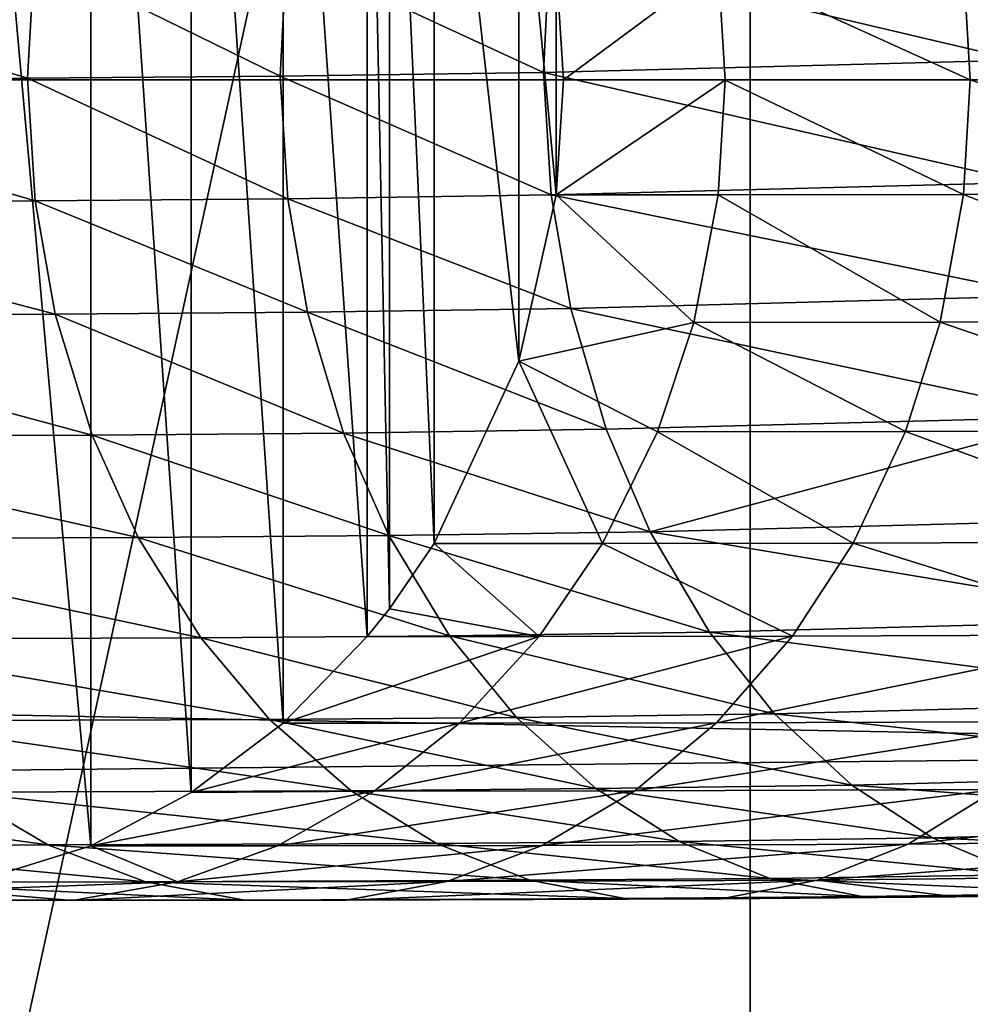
# Model space of a CAD drawing. Header units: millimetres. Extents: x -1 to 515, y 0 to 80.
# Tile 14 of 69: x 238.93 to 241.81, y 29.72 to 32.72. Entities that reach past the tile are written whole.
import ezdxf

# ---------------------------------------------------------------- set-up
doc = ezdxf.new("R2010")
doc.units = ezdxf.units.MM
doc.header["$LTSCALE"] = 25.4
doc.layers.get('0').update_dxf_attribs({"true_color": 0xff5454})

# ---------------------------------------------------------------- blocks, each defined once
blk = doc.blocks.new('STICKS-6267-9077.STL#2')
at = {"color": 250, "true_color": 0x262626}
mesh = blk.add_polyface(dxfattribs=at)
corners = [(243.7826, 44.4471, 12.313), (240.6385, 30.0471, 6.5284), (243.7826, 30.0471, 12.313), (240.6385, 44.4471, 6.5284)]
mesh.append_faces([[corners[k] for k in face] for face in [(0, 1, 2), (1, 0, 3)]], dxfattribs={"vtx0": -1, "color": 250})
mesh = blk.add_polyface(dxfattribs=at)
corners = [(248.6346, 30.0471, 16.7632), (243.7826, 44.4471, 12.313), (243.7826, 30.0471, 12.313), (248.6346, 44.4471, 16.7632)]
mesh.append_faces([[corners[k] for k in face] for face in [(0, 1, 2), (1, 0, 3)]], dxfattribs={"vtx0": -1, "color": 250})
mesh = blk.add_polyface(dxfattribs=at)
corners = [(247.2789, 39.2899, -15.7985), (139.5138, 37.2471, -15.9455), (139.5153, 40.3721, -15.1082)]
mesh.append_faces([[corners[k] for k in face] for face in [(0, 1, 2)]], dxfattribs={"color": 250})
at = {"color": 18, "true_color": 0x000000}
mesh = blk.add_polyface(dxfattribs=at)
corners = [(238.7146, 36.8745, -17.0015), (238.7146, 37.6197, -17.0015), (238.6894, 37.2471, -17.0133), (238.8259, 36.392, -16.9493), (238.8259, 38.1021, -16.9493), (238.9135, 36.1623, -16.9081), (239.0751, 38.6431, -16.8323), (239.2188, 35.6401, -16.7648), (239.2188, 38.854, -16.7648), (239.5345, 35.2986, -16.6166), (239.5345, 39.1955, -16.6166), (239.8209, 35.082, -16.4821), (239.8209, 39.4121, -16.4821), (240.1211, 34.9218, -16.3412), (240.1211, 39.5723, -16.3412), (240.5594, 34.785, -16.1354), (240.5594, 39.7091, -16.1354), (240.7823, 34.7541, -16.0308), (241.1215, 39.7401, -15.8715), (241.3454, 34.785, -15.7664), (241.3454, 39.7091, -15.7664), (241.7792, 34.9199, -15.5628), (241.7792, 39.5742, -15.5628), (242.0839, 35.082, -15.4197), (242.0839, 39.4121, -15.4197), (242.3634, 35.2925, -15.2885), (242.3634, 39.2016, -15.2885), (242.6188, 35.5556, -15.1686), (242.6188, 38.9385, -15.1686), (242.686, 35.6401, -15.137), (242.686, 38.854, -15.137), (242.8222, 35.8388, -15.0731), (242.8222, 38.6554, -15.0731), (243.0789, 36.392, -14.9526), (243.0789, 38.1021, -14.9526), (243.1933, 36.8984, -14.8989), (243.1933, 37.5957, -14.8989), (243.2154, 37.2471, -14.8885)]
mesh.append_faces([[corners[k] for k in face] for face in [(0, 1, 2), (36, 35, 37)]], dxfattribs={"vtx0": -1, "color": 18})
mesh.append_faces([[corners[k] for k in face] for face in [(1, 3, 4), (4, 5, 6), (6, 7, 8), (8, 9, 10), (10, 11, 12), (12, 13, 14), (14, 15, 16), (16, 17, 18), (18, 19, 20), (20, 21, 22), (22, 23, 24), (24, 25, 26), (26, 27, 28), (28, 29, 30), (30, 31, 32), (32, 33, 34), (34, 35, 36)]], dxfattribs={"vtx0": -1, "vtx1": -1, "color": 18})
mesh.append_faces([[corners[k] for k in face] for face in [(1, 0, 3), (4, 3, 5), (6, 5, 7), (8, 7, 9), (10, 9, 11), (12, 11, 13), (14, 13, 15), (16, 15, 17), (18, 17, 19), (20, 19, 21), (22, 21, 23), (24, 23, 25), (26, 25, 27), (28, 27, 29), (30, 29, 31), (32, 31, 33), (34, 33, 35)]], dxfattribs={"vtx0": -1, "vtx2": -1, "color": 18})
at = {"color": 250, "true_color": 0x262626}
mesh = blk.add_polyface(dxfattribs=at)
corners = [(247.7355, 37.2471, -16.1426), (139.5138, 37.2471, -15.9455), (247.2789, 39.2899, -15.7985)]
mesh.append_faces([[corners[k] for k in face] for face in [(0, 1, 2)]], dxfattribs={"color": 250})
at = {"color": 18, "true_color": 0x000000}
mesh = blk.add_polyface(dxfattribs=at)
corners = [(243.1722, 37.6427, -23.267), (244.5948, 37.3076, -24.7531), (243.1545, 37.2701, -23.2894), (244.6076, 37.68, -24.7257)]
mesh.append_faces([[corners[k] for k in face] for face in [(0, 1, 2), (1, 0, 3)]], dxfattribs={"vtx0": -1, "color": 18})
mesh = blk.add_polyface(dxfattribs=at)
corners = [(242.3738, 37.6314, -22.3664), (243.1545, 37.2701, -23.2894), (242.3542, 37.2588, -22.3866), (243.1722, 37.6427, -23.267)]
mesh.append_faces([[corners[k] for k in face] for face in [(0, 1, 2), (1, 0, 3)]], dxfattribs={"vtx0": -1, "color": 18})
mesh = blk.add_polyface(dxfattribs=at)
corners = [(240.3714, 37.6204, -19.7835), (241.5867, 37.2525, -21.4559), (240.3487, 37.2478, -19.7999), (241.6077, 37.625, -21.4374)]
mesh.append_faces([[corners[k] for k in face] for face in [(0, 1, 2), (1, 0, 3)]], dxfattribs={"vtx0": -1, "color": 18})
mesh = blk.add_polyface(dxfattribs=at)
corners = [(241.6077, 37.625, -21.4374), (242.3542, 37.2588, -22.3866), (241.5867, 37.2525, -21.4559), (242.3738, 37.6314, -22.3664)]
mesh.append_faces([[corners[k] for k in face] for face in [(0, 1, 2), (1, 0, 3)]], dxfattribs={"vtx0": -1, "color": 18})
mesh = blk.add_polyface(dxfattribs=at)
corners = [(243.6852, 37.5956, -15.7993), (243.2154, 37.2471, -14.8885), (243.7062, 37.2469, -15.7867), (243.1933, 37.5957, -14.8989)]
mesh.append_faces([[corners[k] for k in face] for face in [(0, 1, 2), (1, 0, 3)]], dxfattribs={"vtx0": -1, "color": 18})
mesh = blk.add_polyface(dxfattribs=at)
corners = [(244.4508, 37.2477, -16.9345), (243.6852, 37.5956, -15.7993), (243.7062, 37.2469, -15.7867), (244.4305, 37.5964, -16.9482)]
mesh.append_faces([[corners[k] for k in face] for face in [(0, 1, 2), (1, 0, 3)]], dxfattribs={"vtx0": -1, "color": 18})
mesh = blk.add_polyface(dxfattribs=at)
corners = [(245.4993, 37.2516, -18.3422), (244.4305, 37.5964, -16.9482), (244.4508, 37.2477, -16.9345), (245.4794, 37.6003, -18.3564)]
mesh.append_faces([[corners[k] for k in face] for face in [(0, 1, 2), (1, 0, 3)]], dxfattribs={"vtx0": -1, "color": 18})
mesh = blk.add_polyface(dxfattribs=at)
corners = [(243.1545, 37.2701, -23.2894), (244.6205, 36.9351, -24.74), (243.1778, 36.8975, -23.2739), (244.5948, 37.3076, -24.7531)]
mesh.append_faces([[corners[k] for k in face] for face in [(0, 1, 2), (1, 0, 3)]], dxfattribs={"vtx0": -1, "color": 18})
mesh = blk.add_polyface(dxfattribs=at)
corners = [(241.5867, 37.2525, -21.4559), (242.377, 36.8862, -22.3705), (241.6094, 36.8798, -21.4397), (242.3542, 37.2588, -22.3866)]
mesh.append_faces([[corners[k] for k in face] for face in [(0, 1, 2), (1, 0, 3)]], dxfattribs={"vtx0": -1, "color": 18})
mesh = blk.add_polyface(dxfattribs=at)
corners = [(242.3542, 37.2588, -22.3866), (243.1778, 36.8975, -23.2739), (242.377, 36.8862, -22.3705), (243.1545, 37.2701, -23.2894)]
mesh.append_faces([[corners[k] for k in face] for face in [(0, 1, 2), (1, 0, 3)]], dxfattribs={"vtx0": -1, "color": 18})
at = {"color": 250, "true_color": 0x262626}
mesh = blk.add_polyface(dxfattribs=at)
corners = [(247.7355, 37.2471, -16.1426), (247.2805, 35.2078, -15.7997), (139.5138, 37.2471, -15.9455)]
mesh.append_faces([[corners[k] for k in face] for face in [(0, 1, 2)]], dxfattribs={"color": 250})
mesh = blk.add_polyface(dxfattribs=at)
corners = [(247.2805, 35.2078, -15.7997), (139.5153, 34.1221, -15.1082), (139.5138, 37.2471, -15.9455)]
mesh.append_faces([[corners[k] for k in face] for face in [(0, 1, 2)]], dxfattribs={"color": 250})
at = {"color": 18, "true_color": 0x000000}
mesh = blk.add_polyface(dxfattribs=at)
corners = [(240.3487, 37.2478, -19.7999), (241.6094, 36.8798, -21.4397), (240.3719, 36.8752, -19.7842), (241.5867, 37.2525, -21.4559)]
mesh.append_faces([[corners[k] for k in face] for face in [(0, 1, 2), (1, 0, 3)]], dxfattribs={"vtx0": -1, "color": 18})
mesh = blk.add_polyface(dxfattribs=at)
corners = [(243.7062, 37.2469, -15.7867), (243.1933, 36.8984, -14.8989), (243.6852, 36.8983, -15.7993), (243.2154, 37.2471, -14.8885)]
mesh.append_faces([[corners[k] for k in face] for face in [(0, 1, 2), (1, 0, 3)]], dxfattribs={"vtx0": -1, "color": 18})
mesh = blk.add_polyface(dxfattribs=at)
corners = [(244.4309, 36.899, -16.9488), (243.7062, 37.2469, -15.7867), (243.6852, 36.8983, -15.7993), (244.4508, 37.2477, -16.9345)]
mesh.append_faces([[corners[k] for k in face] for face in [(0, 1, 2), (1, 0, 3)]], dxfattribs={"vtx0": -1, "color": 18})
mesh = blk.add_polyface(dxfattribs=at)
corners = [(245.4809, 36.903, -18.3585), (244.4508, 37.2477, -16.9345), (244.4309, 36.899, -16.9488), (245.4993, 37.2516, -18.3422)]
mesh.append_faces([[corners[k] for k in face] for face in [(0, 1, 2), (1, 0, 3)]], dxfattribs={"vtx0": -1, "color": 18})
mesh = blk.add_polyface(dxfattribs=at)
corners = [(243.1778, 36.8975, -23.2739), (244.6795, 36.5906, -24.6906), (243.2372, 36.553, -23.225), (244.6205, 36.9351, -24.74)]
mesh.append_faces([[corners[k] for k in face] for face in [(0, 1, 2), (1, 0, 3)]], dxfattribs={"vtx0": -1, "color": 18})
mesh = blk.add_polyface(dxfattribs=at)
corners = [(242.377, 36.8862, -22.3705), (243.2372, 36.553, -23.225), (242.4371, 36.5417, -22.3223), (243.1778, 36.8975, -23.2739)]
mesh.append_faces([[corners[k] for k in face] for face in [(0, 1, 2), (1, 0, 3)]], dxfattribs={"vtx0": -1, "color": 18})
mesh = blk.add_polyface(dxfattribs=at)
corners = [(243.1933, 36.8984, -14.8989), (243.0789, 36.392, -14.9526), (243.611, 36.5101, -15.8441)]
mesh.append_faces([[corners[k] for k in face] for face in [(0, 1, 2)]], dxfattribs={"color": 18})
mesh = blk.add_polyface(dxfattribs=at)
corners = [(243.1933, 36.8984, -14.8989), (243.611, 36.5101, -15.8441), (243.6852, 36.8983, -15.7993)]
mesh.append_faces([[corners[k] for k in face] for face in [(0, 1, 2)]], dxfattribs={"color": 18})
mesh = blk.add_polyface(dxfattribs=at)
corners = [(244.3601, 36.5108, -16.9988), (243.6852, 36.8983, -15.7993), (243.611, 36.5101, -15.8441), (244.4309, 36.899, -16.9488)]
mesh.append_faces([[corners[k] for k in face] for face in [(0, 1, 2), (1, 0, 3)]], dxfattribs={"vtx0": -1, "color": 18})
mesh = blk.add_polyface(dxfattribs=at)
corners = [(245.414, 36.5148, -18.4136), (244.4309, 36.899, -16.9488), (244.3601, 36.5108, -16.9988), (245.4809, 36.903, -18.3585)]
mesh.append_faces([[corners[k] for k in face] for face in [(0, 1, 2), (1, 0, 3)]], dxfattribs={"vtx0": -1, "color": 18})
mesh = blk.add_polyface(dxfattribs=at)
corners = [(240.3719, 36.8752, -19.7842), (241.6705, 36.5354, -21.3927), (240.4354, 36.5308, -19.7403), (241.6094, 36.8798, -21.4397)]
mesh.append_faces([[corners[k] for k in face] for face in [(0, 1, 2), (1, 0, 3)]], dxfattribs={"vtx0": -1, "color": 18})
mesh = blk.add_polyface(dxfattribs=at)
corners = [(241.6094, 36.8798, -21.4397), (242.4371, 36.5417, -22.3223), (241.6705, 36.5354, -21.3927), (242.377, 36.8862, -22.3705)]
mesh.append_faces([[corners[k] for k in face] for face in [(0, 1, 2), (1, 0, 3)]], dxfattribs={"vtx0": -1, "color": 18})
mesh = blk.add_polyface(dxfattribs=at)
corners = [(243.2372, 36.553, -23.225), (244.7838, 36.2228, -24.5941), (243.345, 36.1853, -23.1319), (244.6795, 36.5906, -24.6906)]
mesh.append_faces([[corners[k] for k in face] for face in [(0, 1, 2), (1, 0, 3)]], dxfattribs={"vtx0": -1, "color": 18})
mesh = blk.add_polyface(dxfattribs=at)
corners = [(240.4354, 36.5308, -19.7403), (241.7828, 36.1677, -21.305), (240.5525, 36.1631, -19.659), (241.6705, 36.5354, -21.3927)]
mesh.append_faces([[corners[k] for k in face] for face in [(0, 1, 2), (1, 0, 3)]], dxfattribs={"vtx0": -1, "color": 18})
mesh = blk.add_polyface(dxfattribs=at)
corners = [(241.6705, 36.5354, -21.3927), (242.547, 36.174, -22.2317), (241.7828, 36.1677, -21.305), (242.4371, 36.5417, -22.3223)]
mesh.append_faces([[corners[k] for k in face] for face in [(0, 1, 2), (1, 0, 3)]], dxfattribs={"vtx0": -1, "color": 18})
mesh = blk.add_polyface(dxfattribs=at)
corners = [(242.4371, 36.5417, -22.3223), (243.345, 36.1853, -23.1319), (242.547, 36.174, -22.2317), (243.2372, 36.553, -23.225)]
mesh.append_faces([[corners[k] for k in face] for face in [(0, 1, 2), (1, 0, 3)]], dxfattribs={"vtx0": -1, "color": 18})
mesh = blk.add_polyface(dxfattribs=at)
corners = [(243.611, 36.5101, -15.8441), (243.0789, 36.392, -14.9526), (243.5004, 36.1782, -15.9108)]
mesh.append_faces([[corners[k] for k in face] for face in [(0, 1, 2)]], dxfattribs={"color": 18})
mesh = blk.add_polyface(dxfattribs=at)
corners = [(244.2546, 36.1789, -17.073), (243.611, 36.5101, -15.8441), (243.5004, 36.1782, -15.9108), (244.3601, 36.5108, -16.9988)]
mesh.append_faces([[corners[k] for k in face] for face in [(0, 1, 2), (1, 0, 3)]], dxfattribs={"vtx0": -1, "color": 18})
mesh = blk.add_polyface(dxfattribs=at)
corners = [(245.3138, 36.1829, -18.4949), (244.3601, 36.5108, -16.9988), (244.2546, 36.1789, -17.073), (245.414, 36.5148, -18.4136)]
mesh.append_faces([[corners[k] for k in face] for face in [(0, 1, 2), (1, 0, 3)]], dxfattribs={"vtx0": -1, "color": 18})
mesh = blk.add_polyface(dxfattribs=at)
corners = [(243.0789, 36.392, -14.9526), (242.8222, 35.8388, -15.0731), (243.3338, 35.8386, -16.0114)]
mesh.append_faces([[corners[k] for k in face] for face in [(0, 1, 2)]], dxfattribs={"color": 18})
mesh = blk.add_polyface(dxfattribs=at)
corners = [(243.0789, 36.392, -14.9526), (243.3338, 35.8386, -16.0114), (243.5004, 36.1782, -15.9108)]
mesh.append_faces([[corners[k] for k in face] for face in [(0, 1, 2)]], dxfattribs={"color": 18})
mesh = blk.add_polyface(dxfattribs=at)
corners = [(244.7838, 36.2228, -24.5941), (243.4788, 35.8739, -23.014), (243.345, 36.1853, -23.1319), (244.9118, 35.9112, -24.4703)]
mesh.append_faces([[corners[k] for k in face] for face in [(0, 1, 2), (1, 0, 3)]], dxfattribs={"vtx0": -1, "color": 18})
mesh = blk.add_polyface(dxfattribs=at)
corners = [(242.547, 36.174, -22.2317), (243.4788, 35.8739, -23.014), (242.684, 35.8626, -22.1175), (243.345, 36.1853, -23.1319)]
mesh.append_faces([[corners[k] for k in face] for face in [(0, 1, 2), (1, 0, 3)]], dxfattribs={"vtx0": -1, "color": 18})
mesh = blk.add_polyface(dxfattribs=at)
corners = [(244.0953, 35.8394, -17.1848), (243.5004, 36.1782, -15.9108), (243.3338, 35.8386, -16.0114), (244.2546, 36.1789, -17.073)]
mesh.append_faces([[corners[k] for k in face] for face in [(0, 1, 2), (1, 0, 3)]], dxfattribs={"vtx0": -1, "color": 18})
mesh = blk.add_polyface(dxfattribs=at)
corners = [(245.1624, 35.8434, -18.617), (244.2546, 36.1789, -17.073), (244.0953, 35.8394, -17.1848), (245.3138, 36.1829, -18.4949)]
mesh.append_faces([[corners[k] for k in face] for face in [(0, 1, 2), (1, 0, 3)]], dxfattribs={"vtx0": -1, "color": 18})
mesh = blk.add_polyface(dxfattribs=at)
corners = [(240.5525, 36.1631, -19.659), (241.9232, 35.8564, -21.1948), (240.6992, 35.8518, -19.557), (241.7828, 36.1677, -21.305)]
mesh.append_faces([[corners[k] for k in face] for face in [(0, 1, 2), (1, 0, 3)]], dxfattribs={"vtx0": -1, "color": 18})
mesh = blk.add_polyface(dxfattribs=at)
corners = [(241.7828, 36.1677, -21.305), (242.684, 35.8626, -22.1175), (241.9232, 35.8564, -21.1948), (242.547, 36.174, -22.2317)]
mesh.append_faces([[corners[k] for k in face] for face in [(0, 1, 2), (1, 0, 3)]], dxfattribs={"vtx0": -1, "color": 18})
mesh = blk.add_polyface(dxfattribs=at)
corners = [(245.0828, 35.6064, -24.3008), (243.4788, 35.8739, -23.014), (244.9118, 35.9112, -24.4703), (243.6588, 35.5693, -22.8535)]
mesh.append_faces([[corners[k] for k in face] for face in [(0, 1, 2), (1, 0, 3)]], dxfattribs={"vtx0": -1, "color": 18})
mesh = blk.add_polyface(dxfattribs=at)
corners = [(240.6992, 35.8518, -19.557), (242.1127, 35.5519, -21.0455), (240.8973, 35.5474, -19.419), (241.9232, 35.8564, -21.1948)]
mesh.append_faces([[corners[k] for k in face] for face in [(0, 1, 2), (1, 0, 3)]], dxfattribs={"vtx0": -1, "color": 18})
mesh = blk.add_polyface(dxfattribs=at)
corners = [(242.8688, 35.5581, -21.9624), (241.9232, 35.8564, -21.1948), (242.684, 35.8626, -22.1175), (242.1127, 35.5519, -21.0455)]
mesh.append_faces([[corners[k] for k in face] for face in [(0, 1, 2), (1, 0, 3)]], dxfattribs={"vtx0": -1, "color": 18})
mesh = blk.add_polyface(dxfattribs=at)
corners = [(243.6588, 35.5693, -22.8535), (242.684, 35.8626, -22.1175), (243.4788, 35.8739, -23.014), (242.8688, 35.5581, -21.9624)]
mesh.append_faces([[corners[k] for k in face] for face in [(0, 1, 2), (1, 0, 3)]], dxfattribs={"vtx0": -1, "color": 18})
mesh = blk.add_polyface(dxfattribs=at)
corners = [(242.8222, 35.8388, -15.0731), (242.686, 35.6401, -15.137), (243.1412, 35.5555, -16.1276)]
mesh.append_faces([[corners[k] for k in face] for face in [(0, 1, 2)]], dxfattribs={"color": 18})
mesh = blk.add_polyface(dxfattribs=at)
corners = [(242.8222, 35.8388, -15.0731), (243.1412, 35.5555, -16.1276), (243.3338, 35.8386, -16.0114)]
mesh.append_faces([[corners[k] for k in face] for face in [(0, 1, 2)]], dxfattribs={"color": 18})
mesh = blk.add_polyface(dxfattribs=at)
corners = [(243.9111, 35.5563, -17.3138), (243.3338, 35.8386, -16.0114), (243.1412, 35.5555, -16.1276), (244.0953, 35.8394, -17.1848)]
mesh.append_faces([[corners[k] for k in face] for face in [(0, 1, 2), (1, 0, 3)]], dxfattribs={"vtx0": -1, "color": 18})
mesh = blk.add_polyface(dxfattribs=at)
corners = [(244.9873, 35.5603, -18.7578), (244.0953, 35.8394, -17.1848), (243.9111, 35.5563, -17.3138), (245.1624, 35.8434, -18.617)]
mesh.append_faces([[corners[k] for k in face] for face in [(0, 1, 2), (1, 0, 3)]], dxfattribs={"vtx0": -1, "color": 18})
mesh = blk.add_polyface(dxfattribs=at)
corners = [(242.686, 35.6401, -15.137), (242.6188, 35.5556, -15.1686), (243.1412, 35.5555, -16.1276)]
mesh.append_faces([[corners[k] for k in face] for face in [(0, 1, 2)]], dxfattribs={"color": 18})
mesh = blk.add_polyface(dxfattribs=at)
corners = [(245.2701, 35.3579, -24.1121), (243.6588, 35.5693, -22.8535), (245.0828, 35.6064, -24.3008), (243.8567, 35.3212, -22.6756)]
mesh.append_faces([[corners[k] for k in face] for face in [(0, 1, 2), (1, 0, 3)]], dxfattribs={"vtx0": -1, "color": 18})
mesh = blk.add_polyface(dxfattribs=at)
corners = [(242.3215, 35.3039, -20.8805), (240.8973, 35.5474, -19.419), (242.1127, 35.5519, -21.0455), (241.1159, 35.2994, -19.2667)]
mesh.append_faces([[corners[k] for k in face] for face in [(0, 1, 2), (1, 0, 3)]], dxfattribs={"vtx0": -1, "color": 18})
mesh = blk.add_polyface(dxfattribs=at)
corners = [(243.0723, 35.31, -21.7907), (242.1127, 35.5519, -21.0455), (242.8688, 35.5581, -21.9624), (242.3215, 35.3039, -20.8805)]
mesh.append_faces([[corners[k] for k in face] for face in [(0, 1, 2), (1, 0, 3)]], dxfattribs={"vtx0": -1, "color": 18})
mesh = blk.add_polyface(dxfattribs=at)
corners = [(243.1412, 35.5555, -16.1276), (242.3634, 35.2925, -15.2885), (242.8992, 35.2924, -16.2736), (242.6188, 35.5556, -15.1686)]
mesh.append_faces([[corners[k] for k in face] for face in [(0, 1, 2), (1, 0, 3)]], dxfattribs={"vtx0": -1, "color": 18})
mesh = blk.add_polyface(dxfattribs=at)
corners = [(243.8567, 35.3212, -22.6756), (242.8688, 35.5581, -21.9624), (243.6588, 35.5693, -22.8535), (243.0723, 35.31, -21.7907)]
mesh.append_faces([[corners[k] for k in face] for face in [(0, 1, 2), (1, 0, 3)]], dxfattribs={"vtx0": -1, "color": 18})
mesh = blk.add_polyface(dxfattribs=at)
corners = [(243.9111, 35.5563, -17.3138), (242.8992, 35.2924, -16.2736), (243.6798, 35.2931, -17.4757), (243.1412, 35.5555, -16.1276)]
mesh.append_faces([[corners[k] for k in face] for face in [(0, 1, 2), (1, 0, 3)]], dxfattribs={"vtx0": -1, "color": 18})
mesh = blk.add_polyface(dxfattribs=at)
corners = [(244.9873, 35.5603, -18.7578), (243.6798, 35.2931, -17.4757), (244.767, 35.2972, -18.9344), (243.9111, 35.5563, -17.3138)]
mesh.append_faces([[corners[k] for k in face] for face in [(0, 1, 2), (1, 0, 3)]], dxfattribs={"vtx0": -1, "color": 18})
mesh = blk.add_polyface(dxfattribs=at)
corners = [(245.4912, 35.1408, -23.8863), (243.8567, 35.3212, -22.6756), (245.2701, 35.3579, -24.1121), (244.0913, 35.1043, -22.4635)]
mesh.append_faces([[corners[k] for k in face] for face in [(0, 1, 2), (1, 0, 3)]], dxfattribs={"vtx0": -1, "color": 18})
mesh = blk.add_polyface(dxfattribs=at)
corners = [(243.3137, 35.0933, -21.5864), (242.3215, 35.3039, -20.8805), (243.0723, 35.31, -21.7907), (242.5696, 35.0872, -20.6841)]
mesh.append_faces([[corners[k] for k in face] for face in [(0, 1, 2), (1, 0, 3)]], dxfattribs={"vtx0": -1, "color": 18})
mesh = blk.add_polyface(dxfattribs=at)
corners = [(244.0913, 35.1043, -22.4635), (243.0723, 35.31, -21.7907), (243.8567, 35.3212, -22.6756), (243.3137, 35.0933, -21.5864)]
mesh.append_faces([[corners[k] for k in face] for face in [(0, 1, 2), (1, 0, 3)]], dxfattribs={"vtx0": -1, "color": 18})
mesh = blk.add_polyface(dxfattribs=at)
corners = [(242.5696, 35.0872, -20.6841), (241.1159, 35.2994, -19.2667), (242.3215, 35.3039, -20.8805), (241.3756, 35.0827, -19.0855)]
mesh.append_faces([[corners[k] for k in face] for face in [(0, 1, 2), (1, 0, 3)]], dxfattribs={"vtx0": -1, "color": 18})
mesh = blk.add_polyface(dxfattribs=at)
corners = [(242.8992, 35.2924, -16.2736), (242.0839, 35.082, -15.4197), (242.6401, 35.0857, -16.43), (242.3634, 35.2925, -15.2885)]
mesh.append_faces([[corners[k] for k in face] for face in [(0, 1, 2), (1, 0, 3)]], dxfattribs={"vtx0": -1, "color": 18})
mesh = blk.add_polyface(dxfattribs=at)
corners = [(243.6798, 35.2931, -17.4757), (242.6401, 35.0857, -16.43), (243.432, 35.0864, -17.6491), (242.8992, 35.2924, -16.2736)]
mesh.append_faces([[corners[k] for k in face] for face in [(0, 1, 2), (1, 0, 3)]], dxfattribs={"vtx0": -1, "color": 18})
mesh = blk.add_polyface(dxfattribs=at)
corners = [(244.767, 35.2972, -18.9344), (243.432, 35.0864, -17.6491), (244.531, 35.0906, -19.1232), (243.6798, 35.2931, -17.4757)]
mesh.append_faces([[corners[k] for k in face] for face in [(0, 1, 2), (1, 0, 3)]], dxfattribs={"vtx0": -1, "color": 18})
at = {"color": 250, "true_color": 0x262626}
mesh = blk.add_polyface(dxfattribs=at)
corners = [(247.2805, 35.2078, -15.7997), (246.6621, 34.1159, -15.2998), (139.5153, 34.1221, -15.1082)]
mesh.append_faces([[corners[k] for k in face] for face in [(0, 1, 2)]], dxfattribs={"color": 250})
at = {"color": 18, "true_color": 0x000000}
mesh = blk.add_polyface(dxfattribs=at)
corners = [(245.7218, 34.98, -23.6484), (244.0913, 35.1043, -22.4635), (245.4912, 35.1408, -23.8863), (244.3367, 34.944, -22.2405)]
mesh.append_faces([[corners[k] for k in face] for face in [(0, 1, 2), (1, 0, 3)]], dxfattribs={"vtx0": -1, "color": 18})
mesh = blk.add_polyface(dxfattribs=at)
corners = [(244.3367, 34.944, -22.2405), (243.3137, 35.0933, -21.5864), (244.0913, 35.1043, -22.4635), (243.5666, 34.933, -21.3717)]
mesh.append_faces([[corners[k] for k in face] for face in [(0, 1, 2), (1, 0, 3)]], dxfattribs={"vtx0": -1, "color": 18})
mesh = blk.add_polyface(dxfattribs=at)
corners = [(245.9368, 35.1064, -20.7669), (244.2628, 34.9247, -19.3374), (245.6854, 34.9408, -21.0008), (244.531, 35.0906, -19.1232)]
mesh.append_faces([[corners[k] for k in face] for face in [(0, 1, 2), (1, 0, 3)]], dxfattribs={"vtx0": -1, "color": 18})
mesh = blk.add_polyface(dxfattribs=at)
corners = [(241.6478, 34.9225, -18.8956), (240.4911, 35.0819, -17.7267), (241.3756, 35.0827, -19.0855), (240.7755, 34.9217, -17.5551)]
mesh.append_faces([[corners[k] for k in face] for face in [(0, 1, 2), (1, 0, 3)]], dxfattribs={"vtx0": -1, "color": 18})
mesh = blk.add_polyface(dxfattribs=at)
corners = [(242.8295, 34.927, -20.478), (241.3756, 35.0827, -19.0855), (242.5696, 35.0872, -20.6841), (241.6478, 34.9225, -18.8956)]
mesh.append_faces([[corners[k] for k in face] for face in [(0, 1, 2), (1, 0, 3)]], dxfattribs={"vtx0": -1, "color": 18})
mesh = blk.add_polyface(dxfattribs=at)
corners = [(242.6401, 35.0857, -16.43), (241.7792, 34.9199, -15.5628), (242.3459, 34.9198, -16.6075), (242.0839, 35.082, -15.4197)]
mesh.append_faces([[corners[k] for k in face] for face in [(0, 1, 2), (1, 0, 3)]], dxfattribs={"vtx0": -1, "color": 18})
mesh = blk.add_polyface(dxfattribs=at)
corners = [(243.432, 35.0864, -17.6491), (242.3459, 34.9198, -16.6075), (243.1505, 34.9205, -17.8459), (242.6401, 35.0857, -16.43)]
mesh.append_faces([[corners[k] for k in face] for face in [(0, 1, 2), (1, 0, 3)]], dxfattribs={"vtx0": -1, "color": 18})
mesh = blk.add_polyface(dxfattribs=at)
corners = [(243.5666, 34.933, -21.3717), (242.5696, 35.0872, -20.6841), (243.3137, 35.0933, -21.5864), (242.8295, 34.927, -20.478)]
mesh.append_faces([[corners[k] for k in face] for face in [(0, 1, 2), (1, 0, 3)]], dxfattribs={"vtx0": -1, "color": 18})
mesh = blk.add_polyface(dxfattribs=at)
corners = [(244.531, 35.0906, -19.1232), (243.1505, 34.9205, -17.8459), (244.2628, 34.9247, -19.3374), (243.432, 35.0864, -17.6491)]
mesh.append_faces([[corners[k] for k in face] for face in [(0, 1, 2), (1, 0, 3)]], dxfattribs={"vtx0": -1, "color": 18})
mesh = blk.add_polyface(dxfattribs=at)
corners = [(245.9725, 34.8672, -23.3874), (244.3367, 34.944, -22.2405), (245.7218, 34.98, -23.6484), (244.6041, 34.8316, -21.9965)]
mesh.append_faces([[corners[k] for k in face] for face in [(0, 1, 2), (1, 0, 3)]], dxfattribs={"vtx0": -1, "color": 18})
mesh = blk.add_polyface(dxfattribs=at)
corners = [(241.9449, 34.8104, -18.6883), (240.7755, 34.9217, -17.5551), (241.6478, 34.9225, -18.8956), (241.0859, 34.8096, -17.3678)]
mesh.append_faces([[corners[k] for k in face] for face in [(0, 1, 2), (1, 0, 3)]], dxfattribs={"vtx0": -1, "color": 18})
mesh = blk.add_polyface(dxfattribs=at)
corners = [(241.7792, 34.9199, -15.5628), (241.3454, 34.785, -15.7664), (242.0424, 34.8103, -16.7906)]
mesh.append_faces([[corners[k] for k in face] for face in [(0, 1, 2)]], dxfattribs={"color": 18})
mesh = blk.add_polyface(dxfattribs=at)
corners = [(243.113, 34.8148, -20.2529), (241.6478, 34.9225, -18.8956), (242.8295, 34.927, -20.478), (241.9449, 34.8104, -18.6883)]
mesh.append_faces([[corners[k] for k in face] for face in [(0, 1, 2), (1, 0, 3)]], dxfattribs={"vtx0": -1, "color": 18})
mesh = blk.add_polyface(dxfattribs=at)
corners = [(241.7792, 34.9199, -15.5628), (242.0424, 34.8103, -16.7906), (242.3459, 34.9198, -16.6075)]
mesh.append_faces([[corners[k] for k in face] for face in [(0, 1, 2)]], dxfattribs={"color": 18})
mesh = blk.add_polyface(dxfattribs=at)
corners = [(243.1505, 34.9205, -17.8459), (242.0424, 34.8103, -16.7906), (242.8602, 34.8111, -18.0489), (242.3459, 34.9198, -16.6075)]
mesh.append_faces([[corners[k] for k in face] for face in [(0, 1, 2), (1, 0, 3)]], dxfattribs={"vtx0": -1, "color": 18})
mesh = blk.add_polyface(dxfattribs=at)
corners = [(243.8423, 34.8208, -21.1371), (242.8295, 34.927, -20.478), (243.5666, 34.933, -21.3717), (243.113, 34.8148, -20.2529)]
mesh.append_faces([[corners[k] for k in face] for face in [(0, 1, 2), (1, 0, 3)]], dxfattribs={"vtx0": -1, "color": 18})
mesh = blk.add_polyface(dxfattribs=at)
corners = [(244.2628, 34.9247, -19.3374), (242.8602, 34.8111, -18.0489), (243.9861, 34.8153, -19.5581), (243.1505, 34.9205, -17.8459)]
mesh.append_faces([[corners[k] for k in face] for face in [(0, 1, 2), (1, 0, 3)]], dxfattribs={"vtx0": -1, "color": 18})
mesh = blk.add_polyface(dxfattribs=at)
corners = [(244.6041, 34.8316, -21.9965), (243.5666, 34.933, -21.3717), (244.3367, 34.944, -22.2405), (243.8423, 34.8208, -21.1371)]
mesh.append_faces([[corners[k] for k in face] for face in [(0, 1, 2), (1, 0, 3)]], dxfattribs={"vtx0": -1, "color": 18})
mesh = blk.add_polyface(dxfattribs=at)
corners = [(245.6854, 34.9408, -21.0008), (243.9861, 34.8153, -19.5581), (245.4256, 34.8316, -21.2414), (244.2628, 34.9247, -19.3374)]
mesh.append_faces([[corners[k] for k in face] for face in [(0, 1, 2), (1, 0, 3)]], dxfattribs={"vtx0": -1, "color": 18})
mesh = blk.add_polyface(dxfattribs=at)
corners = [(246.7389, 34.8657, -22.5766), (245.1517, 34.7754, -21.4941), (246.4839, 34.8101, -22.8484), (245.4256, 34.8316, -21.2414), (244.4075, 34.7649, -20.6545), (243.9861, 34.8153, -19.5581), (243.6946, 34.759, -19.7903)]
mesh.append_faces([[corners[k] for k in face] for face in [(0, 1, 2), (4, 5, 6)]], dxfattribs={"vtx0": -1, "color": 18})
mesh.append_faces([[corners[k] for k in face] for face in [(1, 3, 4)]], dxfattribs={"vtx0": -1, "vtx1": -1, "color": 18})
mesh.append_faces([[corners[k] for k in face] for face in [(1, 0, 3), (4, 3, 5)]], dxfattribs={"vtx0": -1, "vtx2": -1, "color": 18})
mesh = blk.add_polyface(dxfattribs=at)
corners = [(244.8758, 34.7758, -21.7477), (243.8423, 34.8208, -21.1371), (244.6041, 34.8316, -21.9965), (244.1227, 34.7651, -20.898)]
mesh.append_faces([[corners[k] for k in face] for face in [(0, 1, 2), (1, 0, 3)]], dxfattribs={"vtx0": -1, "color": 18})
mesh = blk.add_polyface(dxfattribs=at)
corners = [(242.2472, 34.7548, -18.4772), (241.0859, 34.8096, -17.3678), (241.9449, 34.8104, -18.6883), (241.4018, 34.754, -17.1772)]
mesh.append_faces([[corners[k] for k in face] for face in [(0, 1, 2), (1, 0, 3)]], dxfattribs={"vtx0": -1, "color": 18})
mesh = blk.add_polyface(dxfattribs=at)
corners = [(241.3454, 34.785, -15.7664), (241.723, 34.7539, -16.9834), (242.0424, 34.8103, -16.7906)]
mesh.append_faces([[corners[k] for k in face] for face in [(0, 1, 2)]], dxfattribs={"color": 18})
mesh = blk.add_polyface(dxfattribs=at)
corners = [(242.8602, 34.8111, -18.0489), (241.723, 34.7539, -16.9834), (242.5546, 34.7547, -18.2624), (242.0424, 34.8103, -16.7906)]
mesh.append_faces([[corners[k] for k in face] for face in [(0, 1, 2), (1, 0, 3)]], dxfattribs={"vtx0": -1, "color": 18})
mesh = blk.add_polyface(dxfattribs=at)
corners = [(243.4014, 34.7592, -20.0237), (241.9449, 34.8104, -18.6883), (243.113, 34.8148, -20.2529), (242.2472, 34.7548, -18.4772)]
mesh.append_faces([[corners[k] for k in face] for face in [(0, 1, 2), (1, 0, 3)]], dxfattribs={"vtx0": -1, "color": 18})
mesh = blk.add_polyface(dxfattribs=at)
corners = [(243.9861, 34.8153, -19.5581), (242.5546, 34.7547, -18.2624), (243.6946, 34.759, -19.7903), (242.8602, 34.8111, -18.0489)]
mesh.append_faces([[corners[k] for k in face] for face in [(0, 1, 2), (1, 0, 3)]], dxfattribs={"vtx0": -1, "color": 18})
mesh = blk.add_polyface(dxfattribs=at)
corners = [(244.1227, 34.7651, -20.898), (243.113, 34.8148, -20.2529), (243.8423, 34.8208, -21.1371), (243.4014, 34.7592, -20.0237)]
mesh.append_faces([[corners[k] for k in face] for face in [(0, 1, 2), (1, 0, 3)]], dxfattribs={"vtx0": -1, "color": 18})
mesh = blk.add_polyface(dxfattribs=at)
corners = [(241.3454, 34.785, -15.7664), (241.4018, 34.754, -17.1772), (241.723, 34.7539, -16.9834)]
mesh.append_faces([[corners[k] for k in face] for face in [(0, 1, 2)]], dxfattribs={"color": 18})
mesh = blk.add_polyface(dxfattribs=at)
corners = [(245.1517, 34.7754, -21.4941), (244.1227, 34.7651, -20.898), (244.8758, 34.7758, -21.7477), (244.4075, 34.7649, -20.6545)]
mesh.append_faces([[corners[k] for k in face] for face in [(0, 1, 2), (1, 0, 3)]], dxfattribs={"vtx0": -1, "color": 18})
mesh = blk.add_polyface(dxfattribs=at)
corners = [(242.5546, 34.7547, -18.2624), (241.4018, 34.754, -17.1772), (242.2472, 34.7548, -18.4772), (241.723, 34.7539, -16.9834)]
mesh.append_faces([[corners[k] for k in face] for face in [(0, 1, 2), (1, 0, 3)]], dxfattribs={"vtx0": -1, "color": 18})
mesh = blk.add_polyface(dxfattribs=at)
corners = [(243.6946, 34.759, -19.7903), (242.2472, 34.7548, -18.4772), (243.4014, 34.7592, -20.0237), (242.5546, 34.7547, -18.2624)]
mesh.append_faces([[corners[k] for k in face] for face in [(0, 1, 2), (1, 0, 3)]], dxfattribs={"vtx0": -1, "color": 18})
mesh = blk.add_polyface(dxfattribs=at)
corners = [(244.4075, 34.7649, -20.6545), (243.4014, 34.7592, -20.0237), (244.1227, 34.7651, -20.898), (243.6946, 34.759, -19.7903)]
mesh.append_faces([[corners[k] for k in face] for face in [(0, 1, 2), (1, 0, 3)]], dxfattribs={"vtx0": -1, "color": 18})
blk = doc.blocks.new('Grupuj#4')
at = {"color": 0}
blk.add_blockref('STICKS-6267-9077.STL#2', (-1.4445, -4.5953, 41.971), dxfattribs=at)

msp = doc.modelspace()

# ---------------------------------------------------------------- block references
at = {"color": 0}
msp.add_blockref('Grupuj#4', (-1.1917, -0.1196, 0.8827), dxfattribs=at)

doc.saveas('drawing.dxf')
